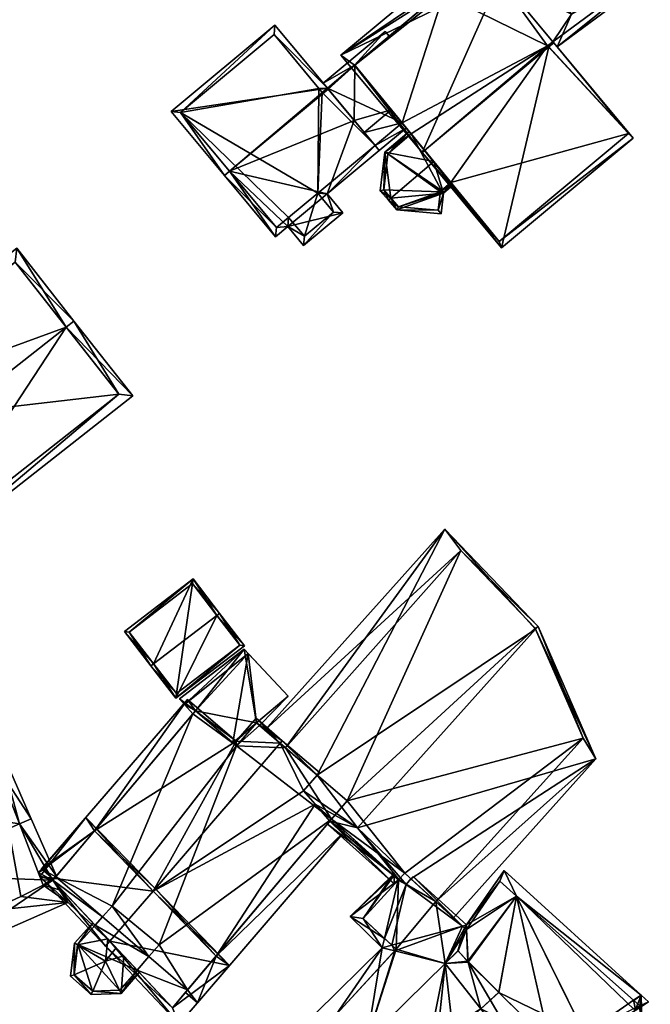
# Model space of a CAD drawing. Header units: inches. Extents: x 2523744 to 2528136, y 1148995 to 1152010.
# Tile 52 of 256: x 2524100 to 2524148, y 1150728 to 1150803. Entities that reach past the tile are written whole.
import ezdxf

# ---------------------------------------------------------------- set-up
doc = ezdxf.new("R2010")
doc.units = ezdxf.units.IN
doc.header["$MEASUREMENT"] = 0
doc.layers.add('Gebaeude Einzelhaus', color=10, linetype='Continuous')

msp = doc.modelspace()

# ---------------------------------------------------------------- meshes
at = {"layer": 'Gebaeude Einzelhaus'}
mesh = msp.add_polyface(dxfattribs=at)
corners = [(2524131.019, 1150792.859, 471.586), (2524140.957, 1150801.26, 471.533), (2524136.916, 1150806.114, 468.026), (2524124.858, 1150800.258, 466.24), (2524135.694, 1150807.581, 466.966), (2524134.858, 1150808.585, 466.24), (2524140.641, 1150800.871, 471.586), (2524147.041, 1150793.954, 466.093), (2524141.019, 1150801.186, 471.586), (2524137.041, 1150785.626, 466.093), (2524131.208, 1150793.017, 471.586), (2524132.75, 1150805.25, 466.914), (2524125.9, 1150799.5, 466.934), (2524136.875, 1150786.095, 466.365), (2524146.7, 1150794.3, 466.376), (2524140.556, 1150800.963, 471.517), (2524137.806, 1150808.69, 469.019), (2524137.456, 1150809.164, 469.398), (2524135.751, 1150807.903, 469.398), (2524135.694, 1150807.581, 469.253), (2524135.55, 1150807.754, 469.398), (2524142.37, 1150803.364, 464.516), (2524140.957, 1150801.26, 463.967), (2524138.209, 1150808.988, 469.019), (2524141.279, 1150800.875, 463.645), (2524151.373, 1150808.34, 463.645), (2524150.464, 1150808.728, 464.194), (2524150.866, 1150809.025, 464.194), (2524150.167, 1150809.131, 464.516), (2524131.004, 1150813.435, 464.752), (2524130.695, 1150815.385, 463.632), (2524129.961, 1150814.843, 463.632), (2524136.945, 1150819.906, 463.684), (2524132.362, 1150821.904, 460.918), (2524129.566, 1150820.119, 460.772), (2524128.14, 1150819.064, 460.772), (2524134.858, 1150808.585, 468.708), (2524142.573, 1150820.238, 465.653), (2524145.657, 1150815.23, 469.397), (2524146.058, 1150815.525, 469.398), (2524140.773, 1150822.738, 463.684), (2524150.674, 1150808.445, 463.967), (2524131.4, 1150813.55, 464.843), (2524141.465, 1150820.86, 464.912), (2524142.244, 1150819.846, 465.729), (2524135.884, 1150807.731, 469.258), (2524132.75, 1150805.25, 465.626), (2524135.694, 1150807.581, 465.57), (2524132.505, 1150805.045, 465.634), (2524125.9, 1150799.5, 454.473), (2524132.505, 1150805.045, 454.473), (2524125.9, 1150799.5, 465.732), (2524131.909, 1150792.16, 462.455), (2524133.208, 1150790.574, 461.733), (2524136.875, 1150786.095, 454.473), (2524128.684, 1150796.099, 468.383), (2524129.501, 1150795.102, 466.268), (2524125.919, 1150799.477, 465.75), (2524125.919, 1150799.477, 454.473), (2524130.186, 1150794.265, 461.332), (2524129.501, 1150795.102, 454.473), (2524130.186, 1150794.265, 454.473), (2524133.208, 1150790.574, 454.473), (2524146.7, 1150794.3, 454.473), (2524140.556, 1150800.963, 454.473), (2524140.957, 1150801.26, 454.473), (2524132.636, 1150804.868, 454.473), (2524135.927, 1150807.301, 454.473), (2524150.674, 1150808.445, 454.473), (2524150.167, 1150809.131, 454.473), (2524142.244, 1150819.846, 464.907), (2524141.465, 1150820.86, 463.907), (2524141.461, 1150820.857, 463.907), (2524131.4, 1150813.55, 454.473), (2524141.461, 1150820.857, 454.473), (2524131.872, 1150812.937, 462.64), (2524135.884, 1150807.731, 465.567), (2524131.872, 1150812.937, 454.473), (2524137.806, 1150808.69, 454.473), (2524138.209, 1150808.988, 454.473), (2524142.37, 1150803.364, 454.473), (2524139.864, 1150819.676, 454.473), (2524133.68, 1150814.27, 454.473), (2524140.27, 1150819.126, 454.473)]
mesh.append_faces([[corners[k] for k in face] for face in [(20, 18, 19), (19, 18, 45), (44, 39, 38), (43, 37, 44), (44, 37, 39), (43, 40, 37), (42, 32, 43), (43, 32, 40), (42, 30, 32), (32, 30, 33), (33, 30, 34), (34, 30, 35), (42, 29, 30), (30, 29, 31), (20, 36, 18), (18, 36, 42), (42, 36, 29), (41, 24, 22), (41, 25, 24), (41, 27, 25), (41, 26, 27), (32, 37, 40), (37, 38, 39), (32, 17, 37), (37, 17, 38), (17, 36, 18), (18, 36, 20), (32, 29, 17), (17, 29, 36), (35, 30, 34), (34, 30, 33), (33, 30, 32), (32, 30, 29), (29, 30, 31), (21, 26, 28), (21, 25, 26), (26, 25, 27), (21, 24, 25), (21, 22, 24), (16, 2, 23), (23, 2, 21), (21, 2, 22), (16, 19, 2), (16, 18, 19), (19, 18, 20), (16, 17, 18), (6, 15, 1), (8, 6, 1), (7, 14, 8), (8, 14, 6), (9, 13, 7), (7, 13, 14), (0, 13, 9), (0, 10, 13), (3, 12, 0), (0, 12, 10), (4, 11, 5), (5, 11, 3), (3, 11, 12), (6, 1, 10), (10, 1, 0), (6, 8, 1), (9, 10, 0), (9, 6, 10), (9, 7, 6), (6, 7, 8), (3, 4, 5), (0, 2, 3), (3, 2, 4), (0, 1, 2)]], dxfattribs={"color": 13})
mesh.append_faces([[corners[k] for k in face] for face in [(82, 81, 83), (77, 73, 82), (82, 73, 81), (81, 73, 74), (78, 80, 67), (67, 80, 65), (65, 80, 68), (68, 80, 69), (78, 79, 80), (76, 4, 45), (45, 4, 19), (76, 47, 4), (18, 76, 45), (75, 73, 77), (18, 42, 76), (76, 42, 75), (75, 42, 73), (73, 72, 74), (72, 43, 71), (73, 42, 72), (72, 42, 43), (70, 43, 44), (70, 71, 43), (44, 38, 70), (26, 69, 28), (26, 41, 69), (69, 41, 68), (65, 68, 22), (22, 68, 41), (19, 4, 2), (62, 63, 54), (60, 64, 61), (61, 64, 62), (62, 64, 63), (64, 67, 65), (58, 66, 60), (60, 66, 64), (64, 66, 67), (58, 49, 66), (66, 49, 50), (22, 2, 1), (64, 22, 15), (15, 22, 1), (64, 65, 22), (6, 14, 15), (15, 14, 64), (64, 14, 63), (14, 13, 63), (63, 13, 54), (54, 53, 62), (59, 60, 61), (52, 56, 59), (59, 56, 60), (57, 51, 58), (58, 51, 49), (55, 12, 57), (57, 12, 51), (52, 10, 56), (56, 10, 55), (55, 10, 12), (54, 13, 53), (53, 13, 52), (52, 13, 10), (12, 48, 51), (51, 48, 49), (49, 48, 50), (12, 11, 48), (48, 11, 46), (47, 46, 4), (4, 46, 11)]], dxfattribs={"color": 41})
mesh = msp.add_polyface(dxfattribs=at)
corners = [(2524123.829, 1150797.736, 469.924), (2524116.006, 1150791.115, 469.983), (2524116.39, 1150791.435, 469.983), (2524123.881, 1150797.673, 469.983), (2524119.843, 1150802.523, 465.448), (2524111.968, 1150795.965, 465.448), (2524119.891, 1150786.45, 465.448), (2524120.824, 1150787.226, 465.448), (2524125.001, 1150788.27, 464.05), (2524122.021, 1150785.789, 464.05), (2524123.804, 1150789.708, 465.448), (2524127.447, 1150793.391, 465.821), (2524127.766, 1150793.008, 465.448), (2524125.864, 1150795.292, 467.669), (2524123.445, 1150797.416, 469.924), (2524123.191, 1150797.729, 469.635), (2524119.779, 1150801.819, 465.807), (2524112.671, 1150795.901, 465.807), (2524124.298, 1150788.334, 464.423), (2524123.1, 1150789.771, 465.821), (2524122.085, 1150786.493, 464.424), (2524119.955, 1150787.154, 465.822), (2524120.888, 1150787.93, 465.821), (2524127.447, 1150793.392, 466.267), (2524129.817, 1150794.715, 465.448), (2524129.501, 1150795.102, 466.268), (2524126.623, 1150794.383, 468.383), (2524128.684, 1150796.099, 468.383), (2524125.9, 1150799.5, 465.732), (2524123.509, 1150798.12, 465.448), (2524123.829, 1150797.736, 465.75), (2524128.221, 1150802.045, 465.448), (2524125.919, 1150799.477, 465.75), (2524123.881, 1150797.673, 465.799), (2524128.513, 1150801.694, 465.724), (2524123.829, 1150797.736, 454.473), (2524123.445, 1150797.416, 454.473), (2524123.191, 1150797.729, 454.473), (2524119.779, 1150801.819, 454.473), (2524112.671, 1150795.901, 454.473), (2524119.955, 1150787.154, 454.473), (2524120.888, 1150787.93, 454.473), (2524122.085, 1150786.493, 454.473), (2524124.298, 1150788.334, 454.473), (2524123.1, 1150789.771, 454.473), (2524127.447, 1150793.391, 454.473), (2524127.447, 1150793.392, 454.473), (2524129.501, 1150795.102, 454.473), (2524125.919, 1150799.477, 454.473)]
mesh.append_faces([[corners[k] for k in face] for face in [(29, 28, 30), (30, 28, 32), (29, 31, 28), (28, 31, 34), (12, 23, 24), (24, 23, 25), (31, 28, 34), (32, 13, 27), (27, 13, 26), (32, 33, 13), (28, 30, 32), (32, 30, 33), (31, 29, 28), (28, 29, 30), (23, 25, 26), (26, 25, 27), (23, 24, 25), (23, 12, 24), (21, 1, 2), (21, 6, 1), (20, 7, 22), (22, 7, 21), (21, 7, 6), (18, 9, 20), (20, 9, 7), (18, 8, 9), (12, 10, 11), (11, 10, 19), (19, 10, 18), (18, 10, 8), (4, 17, 5), (5, 17, 1), (1, 17, 2), (0, 16, 4), (4, 16, 17), (0, 15, 16), (0, 14, 15), (2, 13, 3), (2, 10, 13), (13, 10, 11), (11, 10, 12), (2, 7, 10), (10, 7, 8), (8, 7, 9), (2, 6, 7), (2, 1, 6), (0, 5, 1), (0, 4, 5), (0, 2, 3), (0, 1, 2)]], dxfattribs={"color": 13})
mesh.append_faces([[corners[k] for k in face] for face in [(46, 35, 47), (47, 35, 48), (13, 23, 26), (13, 11, 23), (35, 32, 48), (35, 30, 32), (11, 25, 23), (11, 47, 25), (11, 46, 47), (39, 41, 40), (39, 44, 41), (41, 44, 42), (42, 44, 43), (44, 36, 45), (45, 36, 35), (38, 37, 39), (39, 37, 44), (44, 37, 36), (44, 45, 19), (19, 45, 11), (19, 18, 44), (44, 18, 43), (18, 42, 43), (18, 20, 42), (20, 41, 42), (20, 22, 41), (22, 40, 41), (22, 21, 40), (2, 17, 21), (21, 17, 40), (40, 17, 39), (17, 16, 39), (39, 16, 38), (16, 37, 38), (16, 15, 37), (15, 36, 37), (15, 14, 36), (30, 14, 0), (30, 36, 14), (30, 35, 36), (3, 33, 0), (0, 33, 30), (13, 33, 3)]], dxfattribs={"color": 41})
mesh = msp.add_polyface(dxfattribs=at)
corners = [(2524128.659, 1150789.389, 462.455), (2524128.468, 1150789.226, 462.455), (2524129.104, 1150788.498, 462.114), (2524132.65, 1150789.77, 461.645), (2524132.458, 1150788.209, 461.27), (2524133.208, 1150790.574, 461.733), (2524133.367, 1150790.38, 461.645), (2524131.909, 1150792.16, 462.455), (2524127.849, 1150789.935, 462.067), (2524128.191, 1150792.893, 461.229), (2524130.186, 1150794.265, 461.332), (2524130.028, 1150794.459, 461.229), (2524132.489, 1150789.961, 461.733), (2524132.396, 1150789.729, 461.692), (2524132.424, 1150789.875, 461.725), (2524132.24, 1150788.479, 461.392), (2524128.429, 1150792.766, 461.333), (2524128.11, 1150790.016, 462.111), (2524129.228, 1150788.738, 462.15), (2524132.424, 1150789.875, 454.473), (2524132.396, 1150789.729, 454.473), (2524132.489, 1150789.961, 454.473), (2524133.208, 1150790.574, 454.473), (2524128.429, 1150792.766, 454.473), (2524130.186, 1150794.265, 454.473), (2524128.11, 1150790.016, 454.473), (2524129.228, 1150788.738, 454.473), (2524132.24, 1150788.479, 454.473)]
mesh.append_faces([[corners[k] for k in face] for face in [(4, 15, 3), (18, 1, 0), (4, 2, 15), (15, 2, 18), (18, 2, 1), (9, 17, 8), (8, 17, 1), (1, 17, 0), (16, 11, 10), (16, 9, 11), (16, 17, 9), (14, 12, 3), (15, 13, 3), (3, 13, 14), (3, 12, 6), (6, 12, 5), (9, 10, 11), (9, 7, 10), (9, 0, 7), (9, 8, 0), (0, 8, 1), (0, 3, 7), (7, 3, 5), (5, 3, 6), (0, 2, 3), (3, 2, 4), (0, 1, 2)]], dxfattribs={"color": 13})
mesh.append_faces([[corners[k] for k in face] for face in [(21, 24, 22), (21, 23, 24), (26, 20, 27), (21, 19, 23), (23, 19, 25), (25, 19, 26), (26, 19, 20), (13, 15, 20), (20, 15, 27), (15, 26, 27), (15, 18, 26), (0, 17, 18), (18, 17, 26), (26, 17, 25), (17, 16, 25), (25, 16, 23), (23, 10, 24), (23, 16, 10), (21, 22, 12), (12, 22, 5), (12, 14, 21), (21, 14, 19), (14, 13, 19), (19, 13, 20)]], dxfattribs={"color": 41})
mesh = msp.add_polyface(dxfattribs=at)
corners = [(2524087.675, 1150766.759, 470.422), (2524082.736, 1150771.828, 465.997), (2524087.085, 1150766.295, 470.422), (2524103.996, 1150779.588, 470.422), (2524100.238, 1150785.584, 465.997), (2524104.586, 1150780.051, 470.422), (2524091.548, 1150760.618, 465.997), (2524109.049, 1150774.373, 465.997), (2524100.111, 1150784.531, 466.468), (2524083.79, 1150771.701, 466.469), (2524091.674, 1150761.671, 466.457), (2524107.996, 1150774.499, 466.456), (2524107.996, 1150774.499, 455.671), (2524100.111, 1150784.531, 455.671), (2524083.79, 1150771.701, 455.671), (2524091.674, 1150761.671, 455.671)]
mesh.append_faces([[corners[k] for k in face] for face in [(3, 8, 5), (11, 3, 5), (7, 11, 5), (6, 10, 11), (6, 11, 7), (0, 10, 2), (9, 0, 2), (2, 10, 6), (8, 9, 1), (1, 9, 2), (5, 8, 4), (4, 8, 1), (3, 7, 5), (0, 6, 3), (3, 6, 7), (0, 2, 6), (4, 3, 5), (4, 1, 3), (3, 1, 0), (0, 1, 2)]], dxfattribs={"color": 13})
mesh.append_faces([[corners[k] for k in face] for face in [(12, 15, 14), (12, 14, 13), (11, 15, 12), (10, 15, 11), (14, 15, 0), (0, 15, 10), (9, 14, 0), (13, 14, 8), (8, 14, 9), (12, 13, 3), (3, 13, 8), (11, 12, 3)]], dxfattribs={"color": 41})
mesh = msp.add_polyface(dxfattribs=at)
corners = [(2524139.645, 1150756.653, 470.742), (2524139.828, 1150756.858, 470.742), (2524132.741, 1150764.255, 464.232), (2524120.652, 1150747.634, 465.558), (2524119.074, 1150748.99, 464.232), (2524123.062, 1150745.563, 467.583), (2524126.124, 1150741.553, 470.742), (2524122.017, 1150744.372, 467.593), (2524144.209, 1150746.806, 464.232), (2524130.176, 1150737.694, 467.09), (2524129.8, 1150737.266, 467.087), (2524132.059, 1150735.96, 465.419), (2524133.396, 1150734.728, 464.232), (2524129.267, 1150737.639, 466.704), (2524124.021, 1150742.056, 465.676), (2524129.23, 1150737.598, 466.432), (2524122.889, 1150743.365, 466.759), (2524128.929, 1150737.269, 464.232), (2524123.832, 1150741.832, 464.232), (2524139.617, 1150756.717, 470.702), (2524133.962, 1150762.619, 465.508), (2524128.868, 1150737.927, 466.451), (2524143.255, 1150748.371, 465.378), (2524129.23, 1150737.598, 455.085), (2524124.154, 1150742.214, 465.677), (2524124.154, 1150742.214, 455.085), (2524132.058, 1150735.96, 455.085), (2524143.255, 1150748.371, 455.085), (2524139.617, 1150756.717, 455.085), (2524133.962, 1150762.619, 455.085), (2524120.652, 1150747.634, 455.085), (2524129.71, 1150738.123, 455.085), (2524125.334, 1150743.611, 455.085)]
mesh.append_faces([[corners[k] for k in face] for face in [(1, 22, 0), (1, 8, 22), (22, 8, 11), (11, 8, 12), (21, 14, 16), (21, 18, 14), (15, 17, 21), (21, 17, 18), (19, 20, 1), (1, 20, 2), (2, 20, 4), (4, 20, 3), (1, 0, 19), (15, 14, 17), (17, 14, 18), (14, 6, 16), (16, 6, 7), (15, 13, 14), (14, 13, 6), (6, 13, 10), (8, 11, 12), (8, 9, 11), (8, 6, 9), (9, 6, 10), (8, 0, 6), (8, 1, 0), (0, 5, 6), (6, 5, 7), (0, 2, 5), (5, 2, 3), (3, 2, 4), (0, 1, 2)]], dxfattribs={"color": 13})
mesh.append_faces([[corners[k] for k in face] for face in [(31, 27, 26), (31, 32, 27), (27, 32, 28), (28, 32, 29), (29, 32, 30), (23, 25, 31), (31, 25, 32), (29, 30, 20), (20, 30, 3), (20, 28, 29), (20, 19, 28), (0, 22, 19), (19, 22, 28), (28, 22, 27), (27, 22, 26), (26, 22, 11), (23, 24, 25), (23, 21, 24), (24, 21, 16), (23, 15, 21)]], dxfattribs={"color": 41})
mesh = msp.add_polyface(dxfattribs=at)
corners = [(2524115.444, 1150757.699, 462.857), (2524112.313, 1150751.408, 461.214), (2524117.523, 1150755.395, 461.214), (2524110.632, 1150754.015, 462.857), (2524110.433, 1150753.863, 462.857), (2524115.643, 1150757.851, 462.857), (2524113.641, 1150760.465, 461.214), (2524108.431, 1150756.478, 461.214), (2524117.173, 1150755.441, 461.346), (2524113.595, 1150760.115, 461.339), (2524108.783, 1150756.431, 461.339), (2524112.359, 1150751.759, 461.347), (2524117.173, 1150755.441, 455.676), (2524113.595, 1150760.115, 455.676), (2524108.783, 1150756.431, 455.676), (2524112.359, 1150751.759, 455.676)]
mesh.append_faces([[corners[k] for k in face] for face in [(1, 11, 8), (3, 11, 4), (10, 3, 4), (4, 11, 1), (7, 10, 4), (9, 10, 6), (6, 10, 7), (0, 9, 5), (8, 0, 5), (5, 9, 6), (1, 8, 2), (2, 8, 5), (3, 7, 4), (5, 6, 0), (0, 6, 3), (3, 6, 7), (0, 2, 5), (4, 1, 3), (3, 1, 0), (0, 1, 2)]], dxfattribs={"color": 13})
mesh.append_faces([[corners[k] for k in face] for face in [(13, 15, 14), (12, 15, 13), (8, 15, 12), (11, 15, 8), (14, 15, 3), (3, 15, 11), (10, 14, 3), (13, 14, 9), (9, 14, 10), (12, 13, 0), (0, 13, 9), (8, 12, 0)]], dxfattribs={"color": 41})
mesh = msp.add_polyface(dxfattribs=at)
corners = [(2524112.589, 1150751.345, 464.646), (2524112.979, 1150750.921, 464.712), (2524117.521, 1150755.128, 464.717), (2524113.821, 1150750.458, 464.816), (2524113.622, 1150750.222, 464.82), (2524117.822, 1150754.805, 464.77), (2524116.649, 1150748.028, 465.238), (2524118.442, 1150749.533, 465.265), (2524116.937, 1150747.781, 465.284), (2524120.856, 1150751.548, 465.302), (2524118.677, 1150749.331, 465.302), (2524120.856, 1150751.548, 455.085), (2524117.521, 1150755.128, 455.085), (2524112.589, 1150751.345, 455.085), (2524113.622, 1150750.222, 455.085), (2524118.677, 1150749.331, 455.085), (2524118.442, 1150749.533, 455.085), (2524113.821, 1150750.458, 455.085), (2524116.937, 1150747.781, 455.085)]
mesh.append_faces([[corners[k] for k in face] for face in [(5, 7, 9), (9, 7, 10), (5, 6, 7), (7, 6, 8), (1, 5, 2), (5, 3, 6), (5, 1, 3), (3, 1, 4), (0, 1, 2)]], dxfattribs={"color": 13})
mesh.append_faces([[corners[k] for k in face] for face in [(12, 17, 13), (13, 17, 14), (12, 16, 17), (17, 16, 18), (12, 11, 16), (16, 11, 15), (11, 9, 15), (15, 9, 10), (13, 14, 0), (0, 14, 1), (1, 14, 4), (0, 12, 13), (0, 2, 12), (5, 12, 2), (5, 11, 12), (5, 9, 11)]], dxfattribs={"color": 41})
mesh = msp.add_polyface(dxfattribs=at)
corners = [(2524120.242, 1150747.986, 469.936), (2524120.405, 1150748.176, 469.936), (2524118.415, 1150749.886, 468.148), (2524116.91, 1150748.134, 468.148), (2524106.14, 1150741.333, 465.602), (2524113.203, 1150751.319, 464.817), (2524110.587, 1150736.751, 469.936), (2524102.131, 1150738.435, 464.817), (2524103.203, 1150737.844, 465.634), (2524103.042, 1150737.652, 465.636), (2524123.062, 1150745.563, 467.583), (2524123.227, 1150745.751, 467.582), (2524122.017, 1150744.372, 467.593), (2524122.889, 1150743.365, 466.759), (2524115.376, 1150731.817, 465.602), (2524113.961, 1150728.269, 464.817), (2524113.207, 1150729.247, 465.583), (2524125.16, 1150741.3, 464.817), (2524124.154, 1150742.214, 465.677), (2524113.045, 1150729.056, 465.581), (2524124.021, 1150742.056, 465.676), (2524113.821, 1150750.458, 465.519), (2524118.442, 1150749.533, 468.319), (2524116.937, 1150747.781, 468.319), (2524116.649, 1150748.028, 465.238), (2524116.937, 1150747.781, 465.284), (2524113.821, 1150750.458, 464.816), (2524113.622, 1150750.222, 464.82), (2524113.622, 1150750.222, 455.085), (2524103.203, 1150737.844, 455.085), (2524113.207, 1150729.247, 455.085), (2524124.154, 1150742.214, 455.085), (2524120.652, 1150747.634, 465.558), (2524118.677, 1150749.331, 465.302), (2524120.652, 1150747.634, 455.085), (2524118.677, 1150749.331, 455.085), (2524118.442, 1150749.533, 465.265), (2524113.821, 1150750.458, 455.085), (2524116.937, 1150747.781, 455.085), (2524118.442, 1150749.533, 455.085), (2524111.045, 1150732.679, 455.085), (2524107.476, 1150735.599, 455.085), (2524125.334, 1150743.611, 455.085), (2524110.26, 1150731.779, 455.085), (2524106.752, 1150734.794, 455.085)]
mesh.append_faces([[corners[k] for k in face] for face in [(22, 1, 0), (22, 2, 1), (21, 3, 23), (23, 3, 22), (22, 3, 2), (4, 5, 21), (21, 5, 3), (9, 7, 8), (8, 7, 4), (4, 7, 5), (11, 10, 1), (1, 10, 0), (17, 20, 18), (15, 14, 17), (17, 14, 20), (15, 16, 14), (15, 19, 16), (15, 16, 19), (13, 14, 18), (18, 14, 17), (17, 14, 15), (15, 14, 16), (12, 6, 13), (13, 6, 14), (10, 0, 12), (12, 0, 6), (11, 1, 10), (10, 1, 0), (4, 7, 8), (8, 7, 9), (4, 5, 7), (0, 3, 6), (6, 3, 4), (4, 3, 5), (0, 2, 3), (0, 1, 2)]], dxfattribs={"color": 13})
mesh.append_faces([[corners[k] for k in face] for face in [(28, 41, 29), (29, 41, 44), (40, 30, 43), (40, 31, 30), (31, 34, 42), (28, 38, 41), (41, 38, 40), (40, 38, 31), (31, 38, 34), (34, 38, 35), (35, 38, 39), (28, 37, 38), (36, 25, 22), (22, 25, 23), (22, 33, 36), (33, 34, 35), (22, 32, 33), (33, 32, 34), (22, 0, 32), (32, 0, 10), (14, 31, 20), (20, 31, 18), (14, 30, 31), (14, 16, 30), (4, 29, 8), (4, 28, 29), (4, 27, 28), (4, 21, 27), (27, 21, 26), (21, 24, 26), (21, 23, 24), (24, 23, 25)]], dxfattribs={"color": 41})
mesh = msp.add_polyface(dxfattribs=at)
corners = [(2524100.441, 1150741.852, 468.167), (2524098.735, 1150748.179, 464.374), (2524088.463, 1150743.67, 464.374), (2524101.339, 1150742.246, 468.167), (2524091.619, 1150737.978, 468.167), (2524091.068, 1150737.736, 468.167), (2524103.248, 1150737.897, 465.573), (2524102.981, 1150737.58, 465.473), (2524093.859, 1150731.379, 464.374), (2524104.13, 1150735.888, 464.374), (2524103.745, 1150736.765, 464.897), (2524098.75, 1150746.2, 465.438), (2524090, 1150742.15, 465.55), (2524098.2, 1150735.25, 465.357), (2524100.55, 1150736.35, 465.391), (2524102.25, 1150737.2, 465.443), (2524093.55, 1150733, 465.253), (2524102.25, 1150737.2, 455.085), (2524098.75, 1150746.2, 455.085), (2524090, 1150742.15, 455.085), (2524093.55, 1150733, 455.085), (2524100.55, 1150736.35, 455.085), (2524098.2, 1150735.25, 455.085)]
mesh.append_faces([[corners[k] for k in face] for face in [(6, 0, 3), (10, 15, 7), (7, 15, 6), (6, 15, 0), (16, 5, 4), (13, 8, 16), (16, 8, 5), (10, 9, 15), (15, 9, 14), (14, 9, 13), (13, 9, 8), (2, 12, 5), (5, 12, 4), (3, 11, 1), (1, 11, 2), (2, 11, 12), (3, 0, 11), (7, 9, 10), (7, 8, 9), (7, 4, 8), (8, 4, 5), (6, 0, 7), (7, 0, 4), (6, 3, 0), (0, 2, 4), (4, 2, 5), (3, 1, 0), (0, 1, 2)]], dxfattribs={"color": 13})
mesh.append_faces([[corners[k] for k in face] for face in [(19, 22, 20), (18, 21, 22), (18, 22, 19), (17, 21, 18), (14, 13, 21), (21, 13, 22), (13, 16, 22), (22, 16, 20), (15, 14, 17), (17, 14, 21), (16, 19, 20), (4, 12, 16), (16, 12, 19), (12, 11, 19), (19, 11, 18), (11, 17, 18), (0, 15, 11), (11, 15, 17)]], dxfattribs={"color": 41})
mesh = msp.add_polyface(dxfattribs=at)
corners = [(2524107.321, 1150732.949, 470.442), (2524112.566, 1150726.645, 465.133), (2524116.406, 1150731.114, 465.133), (2524106.989, 1150732.563, 470.442), (2524110.588, 1150736.75, 470.442), (2524110.751, 1150736.94, 470.442), (2524105.498, 1150742.354, 465.512), (2524101.99, 1150737.867, 465.685), (2524101.882, 1150738.145, 465.512), (2524112.061, 1150727.89, 465.917), (2524115.376, 1150731.817, 465.947), (2524102.981, 1150737.58, 466.301), (2524106.14, 1150741.333, 466.268), (2524113.207, 1150729.247, 465.583), (2524112.061, 1150727.89, 455.085), (2524113.207, 1150729.247, 455.085), (2524115.376, 1150731.817, 465.602), (2524110.587, 1150736.751, 469.936), (2524106.14, 1150741.333, 465.602), (2524108.365, 1150731.834, 465.245), (2524109.372, 1150730.76, 464.56), (2524106.184, 1150734.162, 464.553), (2524107.151, 1150733.131, 465.173), (2524107.799, 1150732.439, 465.614), (2524102.981, 1150737.58, 465.473), (2524102.981, 1150737.58, 455.085), (2524106.184, 1150734.162, 455.085), (2524109.372, 1150730.76, 455.085), (2524103.203, 1150737.844, 465.634), (2524103.203, 1150737.844, 455.085), (2524106.752, 1150734.794, 455.085), (2524110.26, 1150731.779, 455.085)]
mesh.append_faces([[corners[k] for k in face] for face in [(3, 11, 0), (12, 5, 4), (12, 6, 5), (11, 8, 12), (12, 8, 6), (3, 7, 11), (11, 7, 8), (2, 10, 5), (5, 10, 4), (3, 9, 1), (1, 9, 2), (2, 9, 10), (3, 0, 9), (4, 7, 0), (0, 7, 3), (4, 6, 7), (7, 6, 8), (4, 5, 6), (0, 2, 4), (4, 2, 5), (3, 1, 0), (0, 1, 2)]], dxfattribs={"color": 13})
mesh.append_faces([[corners[k] for k in face] for face in [(31, 15, 27), (27, 15, 14), (29, 30, 25), (25, 30, 26), (24, 29, 25), (12, 28, 11), (11, 28, 24), (24, 28, 29), (12, 18, 28), (14, 20, 27), (21, 25, 26), (21, 24, 25), (21, 11, 24), (19, 0, 23), (23, 0, 22), (22, 0, 21), (21, 0, 11), (14, 9, 20), (20, 9, 19), (19, 9, 0), (4, 17, 12), (12, 17, 18), (4, 10, 17), (17, 10, 16), (9, 13, 10), (10, 13, 16), (9, 14, 13), (13, 14, 15)]], dxfattribs={"color": 41})
mesh = msp.add_polyface(dxfattribs=at)
corners = [(2524129.061, 1150732.34, 455.085), (2524129.23, 1150737.598, 455.085), (2524132.058, 1150735.96, 455.085), (2524129.71, 1150738.123, 455.085), (2524126.541, 1150734.66, 455.085), (2524128.168, 1150733.162, 467.943), (2524128.733, 1150732.642, 468.398), (2524129.061, 1150732.34, 468.718), (2524126.541, 1150734.66, 466.809), (2524129.23, 1150737.598, 466.432), (2524129.207, 1150737.573, 466.702), (2524129.267, 1150737.639, 466.704), (2524128.94, 1150732.208, 468.728), (2524129.229, 1150737.666, 466.676), (2524127.998, 1150732.442, 468.146), (2524125.561, 1150734.824, 466.396), (2524128.868, 1150737.927, 466.451), (2524128.79, 1150737.999, 466.396), (2524129.8, 1150737.266, 467.087), (2524134.077, 1150734.101, 470.227)]
mesh.append_faces([[corners[k] for k in face] for face in [(7, 12, 6), (10, 13, 11), (12, 14, 6), (6, 14, 5), (15, 8, 14), (14, 8, 5), (8, 16, 10), (10, 16, 13), (15, 17, 8), (8, 17, 16), (6, 5, 14), (10, 11, 13), (6, 18, 5), (5, 18, 10), (10, 18, 11), (12, 6, 14), (12, 19, 6), (16, 10, 13), (17, 15, 16), (16, 15, 10), (10, 15, 5), (5, 15, 14)]], dxfattribs={"color": 13})
mesh.append_faces([[corners[k] for k in face] for face in [(0, 1, 2), (2, 1, 3), (0, 4, 1), (5, 0, 6), (6, 0, 7), (5, 8, 0), (0, 8, 4), (4, 9, 1), (9, 10, 11), (4, 8, 9), (9, 8, 10)]], dxfattribs={"color": 41})
mesh = msp.add_polyface(dxfattribs=at)
corners = [(2524136.931, 1150737.51, 455.084), (2524138.202, 1150736.376, 455.084), (2524134.401, 1150733.847, 455.084), (2524134.401, 1150733.834, 455.084), (2524134.505, 1150731.44, 455.084), (2524136.837, 1150729.069, 455.084), (2524136.848, 1150729.058, 455.084), (2524143.367, 1150725.881, 455.084), (2524136.931, 1150737.51, 466.754), (2524138.202, 1150736.376, 466.677), (2524147.083, 1150728.457, 455.084), (2524147.083, 1150728.457, 466.073), (2524147.089, 1150728.451, 466.225), (2524147.551, 1150728.04, 466.582), (2524147.097, 1150728.445, 466.38), (2524135.472, 1150727.82, 455.084), (2524147.091, 1150728.452, 466.38), (2524147.653, 1150728.852, 466.068), (2524147.09, 1150728.451, 466.073), (2524137.247, 1150738.318, 466.068), (2524134.386, 1150734.185, 470.333), (2524140.73, 1150725.24, 471.974), (2524143.596, 1150725.415, 470.114), (2524134.509, 1150731.359, 471.974), (2524134.401, 1150733.834, 470.537), (2524134.401, 1150733.847, 470.529), (2524147.213, 1150727.693, 466.954)]
mesh.append_faces([[corners[k] for k in face] for face in [(19, 8, 20), (19, 9, 8), (21, 22, 9), (23, 21, 9), (9, 24, 23), (9, 25, 24), (9, 19, 20), (17, 9, 19), (17, 13, 9), (26, 9, 22), (26, 17, 9), (9, 17, 19), (17, 12, 11), (12, 17, 11), (12, 14, 17)]], dxfattribs={"color": 13})
mesh.append_faces([[corners[k] for k in face] for face in [(0, 1, 2), (2, 1, 3), (3, 1, 4), (4, 1, 5), (5, 1, 6), (6, 1, 7), (2, 8, 0), (8, 9, 0), (0, 9, 1), (10, 7, 1), (9, 11, 1), (1, 11, 10), (9, 12, 11), (13, 14, 9), (9, 14, 12), (15, 5, 6), (16, 12, 17), (16, 17, 12), (12, 17, 18)]], dxfattribs={"color": 41})
mesh = msp.add_polyface(dxfattribs=at)
corners = [(2524134.401, 1150733.847, 470.529), (2524134.401, 1150733.834, 455.084), (2524134.401, 1150733.834, 470.537), (2524134.401, 1150733.847, 455.084), (2524136.931, 1150737.51, 466.754), (2524134.251, 1150733.94, 455.084), (2524133.746, 1150732.212, 455.084), (2524132.775, 1150731.257, 455.084), (2524134.505, 1150731.44, 455.084), (2524134.251, 1150733.94, 470.397), (2524134.401, 1150733.834, 470.544), (2524134.509, 1150731.359, 471.974), (2524129.061, 1150732.34, 455.085), (2524132.058, 1150735.96, 455.085), (2524132.059, 1150735.96, 465.419), (2524130.176, 1150737.694, 467.09), (2524134.077, 1150734.101, 470.227), (2524134.386, 1150734.185, 470.333), (2524138.202, 1150736.376, 466.677), (2524132.775, 1150731.257, 471.099), (2524133.75, 1150732.208, 471.095), (2524133.746, 1150732.212, 471.091), (2524130.332, 1150737.871, 467.091), (2524129.8, 1150737.266, 467.087), (2524128.733, 1150732.642, 468.398), (2524128.94, 1150732.208, 468.728)]
mesh.append_faces([[corners[k] for k in face] for face in [(0, 17, 4), (18, 17, 0), (10, 9, 17), (10, 9, 19), (10, 17, 9), (20, 10, 21), (10, 20, 11), (21, 10, 19), (17, 16, 22), (22, 16, 15), (16, 17, 9), (16, 23, 24), (16, 15, 23), (16, 22, 15), (16, 17, 22), (16, 9, 17), (25, 19, 16), (16, 19, 9)]], dxfattribs={"color": 13})
mesh.append_faces([[corners[k] for k in face] for face in [(0, 1, 2), (0, 3, 1), (0, 4, 3), (5, 6, 7), (5, 1, 6), (6, 1, 8), (1, 9, 2), (2, 9, 10), (1, 5, 9), (11, 2, 10), (12, 13, 7), (7, 13, 5), (14, 5, 13), (15, 16, 14), (14, 16, 5), (16, 9, 5)]], dxfattribs={"color": 41})
mesh = msp.add_polyface(dxfattribs=at)
corners = [(2524104.595, 1150730.396, 464.561), (2524104.63, 1150732.808, 464.443), (2524104.328, 1150730.28, 464.443), (2524104.865, 1150732.67, 464.561), (2524106.97, 1150731.433, 465.614), (2524107.151, 1150733.131, 465.173), (2524106.184, 1150734.162, 464.553), (2524106.012, 1150734.345, 464.443), (2524105.901, 1150728.906, 464.443), (2524106.009, 1150729.161, 464.561), (2524108.159, 1150728.988, 464.443), (2524109.544, 1150730.577, 464.443), (2524109.372, 1150730.76, 464.56), (2524108.365, 1150731.834, 465.245), (2524107.799, 1150732.439, 465.614), (2524104.869, 1150732.699, 464.553), (2524104.593, 1150730.383, 464.556), (2524105.993, 1150729.16, 464.556), (2524108.041, 1150729.234, 464.56), (2524109.372, 1150730.76, 455.085), (2524108.041, 1150729.234, 455.085), (2524104.869, 1150732.699, 455.085), (2524106.184, 1150734.162, 455.085), (2524104.593, 1150730.383, 455.085), (2524105.993, 1150729.16, 455.085), (2524110.26, 1150731.779, 455.085), (2524107.476, 1150735.599, 455.085), (2524111.045, 1150732.679, 455.085), (2524106.752, 1150734.794, 455.085)]
mesh.append_faces([[corners[k] for k in face] for face in [(18, 10, 9), (10, 18, 11), (11, 18, 12), (9, 8, 17), (8, 9, 10), (2, 16, 8), (8, 16, 17), (2, 0, 16), (3, 0, 1), (15, 3, 1), (1, 7, 15), (15, 7, 6), (0, 2, 1), (14, 5, 4), (13, 14, 4), (10, 13, 4), (10, 12, 13), (10, 11, 12), (9, 10, 4), (9, 8, 10), (0, 9, 4), (2, 8, 0), (0, 8, 9), (3, 7, 1), (3, 6, 7), (4, 5, 3), (3, 5, 6), (3, 0, 4), (3, 1, 0), (0, 1, 2)]], dxfattribs={"color": 13})
mesh.append_faces([[corners[k] for k in face] for face in [(21, 24, 23), (21, 20, 24), (22, 19, 21), (21, 19, 20), (28, 25, 22), (22, 25, 19), (28, 26, 25), (25, 26, 27), (20, 17, 24), (9, 17, 20), (17, 16, 24), (24, 16, 23), (18, 9, 20), (0, 3, 16), (16, 15, 23), (23, 15, 21), (3, 15, 16), (21, 6, 22), (21, 15, 6), (12, 18, 19), (19, 18, 20)]], dxfattribs={"color": 41})
mesh = msp.add_polyface(dxfattribs=at)
corners = [(2524132.516, 1150725.158, 455.084), (2524135.472, 1150727.82, 455.084), (2524138.801, 1150722.717, 455.084), (2524132.775, 1150731.257, 455.084), (2524131.571, 1150725.35, 455.084), (2524126.816, 1150725.396, 455.084), (2524132.081, 1150724.767, 455.084), (2524134.505, 1150731.44, 455.084), (2524136.837, 1150729.069, 455.084), (2524133.746, 1150732.212, 455.084), (2524133.746, 1150732.212, 471.099), (2524133.746, 1150732.212, 471.091), (2524132.775, 1150731.257, 471.099), (2524133.75, 1150732.208, 471.095), (2524133.368, 1150725.925, 468.39), (2524132.081, 1150724.767, 468.439), (2524132.516, 1150725.158, 467.446), (2524132.081, 1150724.767, 467.007), (2524131.571, 1150725.35, 467.012), (2524131.571, 1150725.35, 468.935), (2524129.061, 1150732.34, 455.085), (2524124.501, 1150727.39, 455.084), (2524126.816, 1150725.396, 471.099), (2524124.501, 1150727.39, 468.955), (2524128.94, 1150732.208, 468.728), (2524129.061, 1150732.34, 468.718), (2524134.509, 1150731.359, 471.974), (2524139.773, 1150722.34, 470.114), (2524127.998, 1150732.442, 468.146), (2524122.96, 1150727.487, 468.146), (2524126.242, 1150724.832, 471.099)]
mesh.append_faces([[corners[k] for k in face] for face in [(13, 12, 26), (27, 12, 14), (12, 13, 10), (22, 15, 12), (12, 15, 14), (28, 23, 29), (29, 23, 30), (30, 23, 22), (28, 24, 23), (28, 22, 24), (24, 22, 12), (28, 29, 22), (22, 29, 30)]], dxfattribs={"color": 13})
mesh.append_faces([[corners[k] for k in face] for face in [(0, 1, 2), (3, 4, 5), (4, 0, 6), (3, 1, 4), (4, 1, 0), (3, 7, 1), (1, 7, 8), (3, 9, 7), (10, 11, 12), (10, 13, 11), (14, 15, 16), (17, 18, 4), (17, 15, 18), (18, 15, 19), (20, 5, 21), (20, 3, 5), (22, 23, 5), (5, 23, 21), (23, 24, 21), (21, 24, 20), (24, 25, 20)]], dxfattribs={"color": 41})
mesh = msp.add_polyface(dxfattribs=at)
corners = [(2524135.472, 1150727.82, 455.084), (2524140.73, 1150725.24, 455.084), (2524139.239, 1150723.021, 455.084), (2524136.848, 1150729.058, 455.084), (2524143.367, 1150725.881, 455.084), (2524142.606, 1150725.355, 455.084), (2524143.596, 1150725.415, 468.354), (2524147.213, 1150727.693, 466.954), (2524143.596, 1150725.415, 470.114), (2524147.213, 1150727.693, 466.334), (2524147.551, 1150728.04, 466.582), (2524147.551, 1150728.04, 466.143), (2524147.097, 1150728.445, 466.38), (2524147.211, 1150727.88, 466.331), (2524147.211, 1150727.88, 466.849), (2524141.775, 1150723.95, 469.379), (2524147.083, 1150728.457, 455.084), (2524147.211, 1150727.88, 455.084), (2524147.551, 1150728.04, 455.084), (2524147.089, 1150728.451, 466.225), (2524147.083, 1150728.457, 466.073), (2524132.775, 1150731.257, 471.099), (2524139.773, 1150722.34, 470.114), (2524134.509, 1150731.359, 471.974), (2524140.73, 1150725.24, 471.974), (2524148.226, 1150728.331, 466.068), (2524147.653, 1150728.852, 466.068), (2524147.916, 1150718.135, 466.177)]
mesh.append_faces([[corners[k] for k in face] for face in [(21, 22, 23), (23, 22, 24), (14, 10, 7), (25, 10, 26), (25, 7, 10), (7, 25, 26), (12, 19, 26), (12, 26, 11), (27, 11, 26), (11, 26, 12), (11, 27, 26), (11, 13, 9)]], dxfattribs={"color": 13})
mesh.append_faces([[corners[k] for k in face] for face in [(0, 1, 2), (0, 3, 1), (3, 4, 1), (1, 4, 5), (6, 7, 8), (6, 9, 7), (10, 11, 12), (13, 10, 14), (13, 11, 10), (9, 14, 7), (9, 13, 14), (8, 15, 6), (4, 16, 17), (17, 16, 18), (11, 19, 12), (11, 20, 19), (11, 18, 20), (20, 18, 16), (13, 17, 11), (11, 17, 18), (9, 17, 13)]], dxfattribs={"color": 41})

doc.saveas('drawing.dxf')
